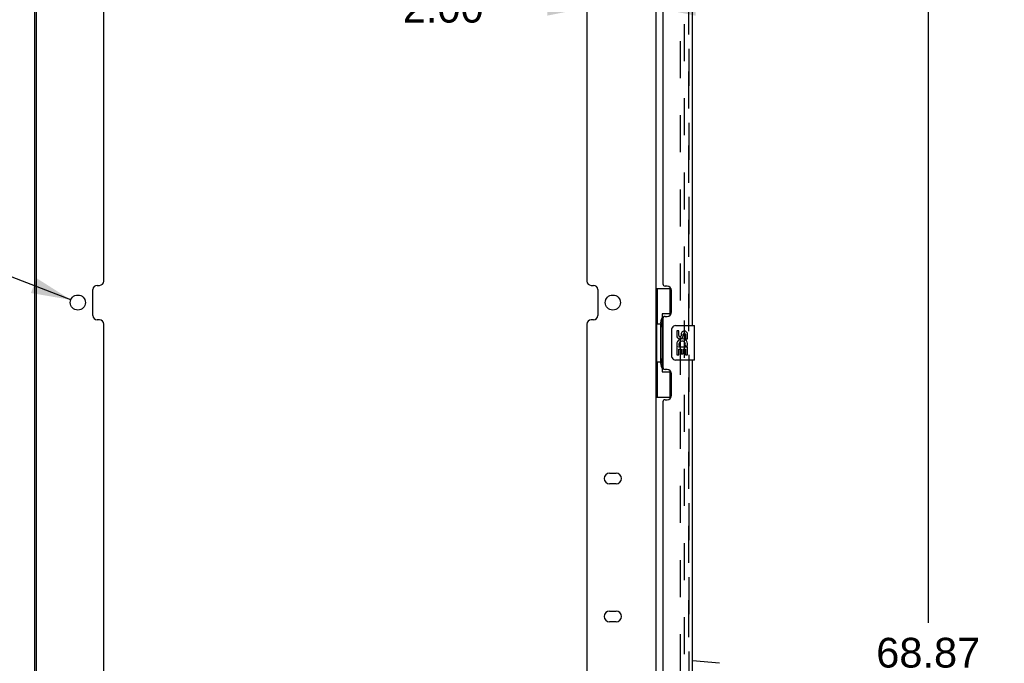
# Model space of a CAD drawing. Header units: inches. Extents: x 0 to 195, y 0 to 126.
# Tile 9 of 41: x 15 to 44, y 43 to 62. Entities that reach past the tile are written whole.
import ezdxf

# ---------------------------------------------------------------- set-up
doc = ezdxf.new("R2010")
doc.units = ezdxf.units.IN
doc.header["$LTSCALE"] = 10.747126
doc.header["$MEASUREMENT"] = 0
doc.linetypes.add('HIDDEN', pattern=[0.2, 0.1, -0.1])
doc.layers.get('0').update_dxf_attribs({"linetype": 'CONTINUOUS'})
for name, color, linetype in [('DEFAULT_2', 8, 'HIDDEN'), ('DIMENSIONS', 7, 'CONTINUOUS'), ('MASTER_DOOR_ASSEMBLY', 7, 'CONTINUOUS'), ('SLAVE_DOOR_ASSEMBLY', 7, 'CONTINUOUS')]:
    doc.layers.add(name, color=color, linetype=linetype)
doc.styles.get("Standard").update_dxf_attribs({"font": 'arial.ttf'})
doc.styles.add('TEXTSTYLE_1', font='gdt', dxfattribs={"width": 0.8})
doc.dimstyles.new('DIMSTYLE_1', dxfattribs={"dimtxt": 0.862069, "dimasz": 1.149425, "dimexe": 0.09, "dimexo": 0.07, "dimgap": 0.0375, "dimtad": 0, "dimtih": 1, "dimtoh": 1, "dimzin": 4, "dimdsep": 46, "dimtxsty": 'Standard', "dimblk": '_FILLED', "dimblk1": '_FILLED', "dimblk2": '_FILLED', "dimcen": 0.09, "dimazin": 1, "dimtfac": 1, "dimtdec": 3, "dimtofl": 0, "dimtmove": 0, "dimatfit": 3, "dimldrblk": '_FILLED', "dimfxl": 0, "dimtolj": 1, "dimtzin": 4, "dimarcsym": 0})
doc.dimstyles.new('DIMSTYLE_2', dxfattribs={"dimtxt": 0.862069, "dimasz": 1.149425, "dimexe": 0.09, "dimexo": 0.07, "dimgap": 0.09, "dimtad": 0, "dimtih": 1, "dimtoh": 1, "dimzin": 4, "dimdsep": 46, "dimtxsty": 'Standard', "dimblk": '_FILLED', "dimblk1": '_FILLED', "dimblk2": '_FILLED', "dimcen": 0.09, "dimazin": 1, "dimtfac": 1, "dimtdec": 3, "dimtofl": 0, "dimtmove": 0, "dimatfit": 1, "dimldrblk": '_FILLED', "dimfxl": 0, "dimtolj": 1, "dimtzin": 4, "dimarcsym": 0})
doc.dimstyles.new('DIMSTYLE_3', dxfattribs={"dimtxt": 0.977011, "dimasz": 1.149425, "dimexe": 0.09, "dimexo": 0.07, "dimgap": 0.0425, "dimtad": 0, "dimtih": 1, "dimtoh": 1, "dimzin": 4, "dimdsep": 46, "dimtxsty": 'Standard', "dimblk": '_FILLED', "dimblk1": '_FILLED', "dimblk2": '_FILLED', "dimcen": 0.09, "dimazin": 1, "dimtfac": 1, "dimtdec": 3, "dimtofl": 0, "dimtmove": 0, "dimatfit": 3, "dimldrblk": '_FILLED', "dimfxl": 0, "dimtolj": 1, "dimtzin": 4, "dimarcsym": 0})

# ---------------------------------------------------------------- blocks, each defined once
blk = doc.blocks.new('_FILLED')
at = {"color": 0, "linetype": 'ByBlock'}
blk.add_solid([(0, 0), (-1, 0.2), (-1, -0.2)], dxfattribs=at)
blk = doc.blocks.new('*D3')
at = {"layer": 'DIMENSIONS', "color": 2, "linetype": 'Continuous'}
for p, q in [((35.132, 76.88), (42.438, 76.88)), ((41.404, 76.88), (41.404, 44.139)), ((41.404, 8.014), (41.404, 41.122)), ((35.132, 8.014), (42.438, 8.014))]:
    blk.add_line(p, q, dxfattribs=at)
at = {"layer": 'DIMENSIONS', "color": 2, "linetype": 'Continuous', "xscale": 1.1494252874, "yscale": 1.1494252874, "zscale": 1.1494252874}
for p, rotation in [((41.404, 76.88), 90), ((41.404, 8.014), 270)]:
    blk.add_blockref('_FILLED', p, dxfattribs=dict(at, rotation=rotation))
at = {"layer": 'DIMENSIONS', "color": 2, "linetype": 'Continuous', "insert": (41.404, 43.708), "char_height": 0.8621, "width": 4.40969, "attachment_point": 2, "line_spacing_factor": 0.9}
blk.add_mtext('68.87\\PDOORS', dxfattribs=at)
blk = doc.blocks.new('*D9')
at = {"layer": 'DIMENSIONS', "color": 2, "linetype": 'Continuous'}
for p, q in [((14.338, 54.36), (13.332, 54.36)), ((16.561, 53.506), (14.338, 54.36))]:
    blk.add_line(p, q, dxfattribs=at)
at = {"layer": 'DIMENSIONS', "color": 2, "linetype": 'Continuous', "xscale": 1.1494252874, "yscale": 1.1494252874, "zscale": 1.1494252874, "rotation": 338.9778630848}
blk.add_blockref('_FILLED', (16.561, 53.506), dxfattribs=at)
at = {"layer": 'DIMENSIONS', "color": 2, "linetype": 'Continuous', "insert": (12.901, 54.791), "char_height": 0.86207, "width": 2.82229, "attachment_point": 3, "line_spacing_factor": 0.9, "style": 'TEXTSTYLE_1'}
blk.add_mtext('{\\fgdt;n}\\fArial;.44\\Ptyp.', dxfattribs=at)
blk = doc.blocks.new('*D11')
at = {"layer": 'DIMENSIONS', "color": 2, "linetype": 'Continuous'}
for p, q in [((31.515, 61.975), (28.954, 61.975)), ((33.515, 61.975), (35.814, 61.975))]:
    blk.add_line(p, q, dxfattribs=at)
at = {"layer": 'DIMENSIONS', "color": 2, "linetype": 'Continuous', "xscale": 1.1494252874, "yscale": 1.1494252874, "zscale": 1.1494252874}
blk.add_blockref('_FILLED', (31.515, 61.975), dxfattribs=at)
at = {"layer": 'DIMENSIONS', "color": 2, "linetype": 'Continuous', "xscale": 1.1494252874, "yscale": 1.1494252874, "zscale": 1.1494252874, "rotation": 180}
blk.add_blockref('_FILLED', (33.515, 61.975), dxfattribs=at)
at = {"layer": 'DIMENSIONS', "color": 2, "linetype": 'Continuous', "insert": (28.523, 62.406), "char_height": 0.8621, "width": 2.34265, "attachment_point": 3, "line_spacing_factor": 0.9}
blk.add_mtext('2.00', dxfattribs=at)
blk = doc.blocks.new('*D13')
at = {"layer": 'DIMENSIONS', "color": 2, "linetype": 'Continuous'}
for p, q in [((15.515, 66.249), (13.217, 66.249)), ((17.515, 66.249), (19.939, 66.249))]:
    blk.add_line(p, q, dxfattribs=at)
at = {"layer": 'DIMENSIONS', "color": 2, "linetype": 'Continuous', "xscale": 1.1494252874, "yscale": 1.1494252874, "zscale": 1.1494252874}
blk.add_blockref('_FILLED', (15.515, 66.249), dxfattribs=at)
at = {"layer": 'DIMENSIONS', "color": 2, "linetype": 'Continuous', "xscale": 1.1494252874, "yscale": 1.1494252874, "zscale": 1.1494252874, "rotation": 180}
blk.add_blockref('_FILLED', (17.515, 66.249), dxfattribs=at)
at = {"layer": 'DIMENSIONS', "color": 2, "linetype": 'Continuous', "insert": (20.427, 66.737), "char_height": 0.977, "width": 2.655, "attachment_point": 1, "line_spacing_factor": 0.9}
blk.add_mtext('2.00', dxfattribs=at)

msp = doc.modelspace()

# ---------------------------------------------------------------- linework, layer by layer
at = {"color": 3, "linetype": 'Continuous'}
for p, q in [((15.515, 7.118), (15.515, 77.776)), ((15.567, 7.133), (15.567, 77.761)), ((33.515, 77.776), (33.515, 7.118)), ((17.515, 54.052), (17.515, 74.759)), ((31.515, 74.759), (31.515, 54.052)), ((17.328, 53.927), (17.39, 53.927)), ((31.64, 53.927), (31.702, 53.927)), ((17.203, 53.052), (17.203, 53.802)), ((31.827, 53.802), (31.827, 53.052)), ((17.39, 52.927), (17.328, 52.927)), ((17.515, 32.096), (17.515, 52.802)), ((31.515, 52.802), (31.515, 32.096)), ((31.702, 52.927), (31.64, 52.927)), ((32.171, 48.483), (32.359, 48.483)), ((32.359, 48.171), (32.171, 48.171)), ((32.171, 44.483), (32.359, 44.483)), ((32.359, 44.171), (32.171, 44.171))]:
    msp.add_line(p, q, dxfattribs=at)
for centre in [(16.765, 53.427), (32.265, 53.427)]:
    msp.add_circle(centre, 0.219, dxfattribs=at)
for centre, radius, start, end in [((17.328, 53.802), 0.125, 90, 180), ((17.39, 54.052), 0.125, 270, 360), ((31.64, 54.052), 0.125, 180, 270), ((31.702, 53.802), 0.125, 0, 90), ((17.328, 53.052), 0.125, 180, 270), ((17.39, 52.802), 0.125, 0, 90), ((31.64, 52.802), 0.125, 90, 180), ((31.702, 53.052), 0.125, 270, 360), ((32.171, 48.327), 0.156, 90, 270), ((32.359, 48.327), 0.156, 270, 90), ((32.171, 44.327), 0.156, 90, 270), ((32.359, 44.327), 0.156, 270, 90)]:
    msp.add_arc(centre, radius, start, end, dxfattribs=at)
at = {"layer": 'DEFAULT_2', "color": 8, "linetype": 'HIDDEN'}
for p, q in [((34.224, 8.348), (34.224, 76.547)), ((34.328, 76.547), (34.328, 8.348))]:
    msp.add_line(p, q, dxfattribs=at)
at = {"layer": 'MASTER_DOOR_ASSEMBLY', "color": 8, "linetype": 'HIDDEN'}
for p, q in [((34.469, 52.603), (34.469, 71.535)), ((34.469, 32.981), (34.469, 51.913))]:
    msp.add_line(p, q, dxfattribs=at)
at = {"layer": 'MASTER_DOOR_ASSEMBLY', "color": 3, "linetype": 'Continuous'}
for p, q in [((34.573, 52.758), (34.573, 71.38)), ((33.719, 70.173), (33.719, 53.966)), ((33.839, 53.906), (33.779, 53.906)), ((33.969, 53.156), (33.969, 53.776)), ((33.719, 52.966), (33.719, 51.551)), ((33.779, 53.026), (33.839, 53.026)), ((34.573, 33.136), (34.573, 51.758)), ((33.839, 51.491), (33.779, 51.491)), ((33.969, 50.741), (33.969, 51.361)), ((33.719, 50.551), (33.719, 34.344)), ((33.779, 50.611), (33.839, 50.611))]:
    msp.add_line(p, q, dxfattribs=at)
at = {"layer": 'MASTER_DOOR_ASSEMBLY', "color": 7, "linetype": 'Continuous'}
for p, q in [((33.515, 53.833), (33.956, 53.833)), ((33.554, 53.833), (33.554, 52.808)), ((33.919, 53.833), (33.919, 53.053)), ((33.692, 53.098), (33.692, 51.418)), ((33.919, 53.098), (33.692, 53.098)), ((33.533, 52.808), (33.533, 51.708)), ((33.533, 52.808), (33.655, 52.808)), ((33.655, 52.838), (33.655, 52.859)), ((33.655, 51.708), (33.655, 52.808)), ((33.979, 51.858), (33.979, 52.658)), ((34.078, 52.758), (34.618, 52.758)), ((34.116, 52.604), (34.116, 52.468)), ((34.179, 52.604), (34.116, 52.604)), ((34.179, 52.468), (34.179, 52.604)), ((34.244, 52.53), (34.244, 52.461)), ((34.305, 52.468), (34.305, 52.51)), ((34.368, 52.51), (34.368, 52.373)), ((34.43, 52.373), (34.43, 52.51)), ((34.633, 51.773), (34.633, 52.743)), ((34.368, 52.373), (34.43, 52.373)), ((34.116, 52.143), (34.116, 51.912)), ((34.134, 52.143), (34.116, 52.143)), ((34.169, 52.143), (34.196, 52.162)), ((34.169, 52.143), (34.43, 52.143)), ((34.179, 51.912), (34.179, 52.08)), ((34.179, 52.08), (34.244, 52.08)), ((34.244, 52.08), (34.244, 51.944)), ((34.244, 51.944), (34.305, 51.944)), ((34.305, 51.944), (34.305, 52.08)), ((34.305, 52.08), (34.368, 52.08)), ((34.36, 52.179), (34.418, 52.154)), ((34.368, 52.08), (34.368, 51.912)), ((34.43, 51.912), (34.43, 52.143)), ((33.533, 51.708), (33.655, 51.708)), ((33.554, 51.708), (33.554, 50.683)), ((33.655, 51.657), (33.655, 51.678)), ((34.618, 51.758), (34.078, 51.758)), ((34.116, 51.912), (34.179, 51.912)), ((34.368, 51.912), (34.43, 51.912)), ((33.692, 51.418), (33.919, 51.418)), ((33.919, 51.463), (33.919, 50.683)), ((33.515, 50.683), (33.956, 50.683)), ((35.361, 42.969), (34.573, 43.038))]:
    msp.add_line(p, q, dxfattribs=at)
for points in [[(33.692, 53.074), (33.693, 53.071), (33.693, 53.067), (33.694, 53.063), (33.695, 53.059), (33.697, 53.054), (33.699, 53.049), (33.702, 53.044), (33.704, 53.038), (33.708, 53.031), (33.712, 53.024), (33.716, 53.017), (33.721, 53.009), (33.726, 53.001), (33.728, 52.997)], [(33.979, 52.658), (33.979, 52.665), (33.979, 52.671), (33.98, 52.677), (33.982, 52.683), (33.983, 52.689), (33.985, 52.694)], [(33.985, 51.822), (33.983, 51.828), (33.982, 51.834), (33.98, 51.84), (33.979, 51.846), (33.979, 51.852), (33.979, 51.858)], [(33.728, 51.519), (33.726, 51.516), (33.721, 51.507), (33.716, 51.499), (33.712, 51.492), (33.708, 51.485), (33.704, 51.479), (33.702, 51.473), (33.699, 51.467), (33.697, 51.462), (33.695, 51.457), (33.694, 51.453), (33.693, 51.449), (33.693, 51.445), (33.692, 51.442)]]:
    msp.add_lwpolyline(points, dxfattribs=at)
at = {"layer": 'MASTER_DOOR_ASSEMBLY', "color": 3, "linetype": 'Continuous'}
for centre, radius, start, end in [((33.779, 53.966), 0.06, 180, 270), ((33.839, 53.776), 0.13, 0, 90), ((33.839, 53.156), 0.13, 270, 360), ((33.779, 52.966), 0.06, 90, 180), ((33.779, 51.551), 0.06, 180, 270), ((33.839, 51.361), 0.13, 0, 90), ((33.779, 50.551), 0.06, 90, 180), ((33.839, 50.741), 0.13, 270, 360)]:
    msp.add_arc(centre, radius, start, end, dxfattribs=at)
at = {"layer": 'MASTER_DOOR_ASSEMBLY', "color": 7, "linetype": 'Continuous'}
for centre, radius, start, end in [((34.078, 52.658), 0.1, 90, 158.7946), ((34.336, 52.51), 0.0943, 68.6999, 167.4338), ((34.336, 52.51), 0.0314, 0, 180.0485), ((34.336, 52.51), 0.0943, 0, 68.6704), ((34.618, 52.743), 0.015, 0, 90), ((34.21, 52.468), 0.0943, 180, 360), ((34.27, 52.216), 0.154, 161.4199, 206.1963), ((34.273, 52.216), 0.157, 336.5966, 161.8791), ((34.21, 52.468), 0.0314, 180, 261.2295), ((34.273, 52.216), 0.0943, 336.5966, 215.1122), ((34.21, 52.473), 0.0362, 263.4285, 341.7628), ((34.273, 52.216), 0.157, 205.737, 207.8532), ((34.078, 51.858), 0.1, 201.205, 270), ((34.618, 51.773), 0.015, 270, 360)]:
    msp.add_arc(centre, radius, start, end, dxfattribs=at)
for centre, start_param, end_param in [((33.76, 52.849), 0.699287, 1.51401), ((33.76, 52.849), -4.655602, -3.84088), ((33.76, 51.668), 0.699287, 1.51401), ((33.76, 51.668), -4.655602, -3.84088)]:
    msp.add_ellipse(centre, major_axis=(0, 0.18), ratio=0.579493, start_param=start_param, end_param=end_param, dxfattribs=at)
at = {"layer": 'SLAVE_DOOR_ASSEMBLY', "color": 8, "linetype": 'HIDDEN'}
for p, q in [((34.469, 71.535), (34.469, 52.603)), ((34.469, 51.913), (34.469, 32.981))]:
    msp.add_line(p, q, dxfattribs=at)

# ---------------------------------------------------------------- dimensions: what is measured, and where the dimension line sits
at = {"layer": 'DIMENSIONS', "color": 2, "linetype": 'Continuous'}
for base, p1, p2, dimstyle, picture, middle in [((17.515, 66.249), (15.515, 77.761), (17.515, 54.052), 'DIMSTYLE_3', '*D13', (21.743, 66.243)), ((33.515, 61.975), (31.515, 54.052), (33.515, 77.776), 'DIMSTYLE_1', '*D11', (27.341, 61.97))]:
    dim = msp.add_linear_dim(base=base, p1=p1, p2=p2, text='<>\\P[]', dimstyle=dimstyle, dxfattribs=at)
    dim.commit()
    dim.dimension.update_dxf_attribs({"geometry": picture, "text_midpoint": middle, "dimtype": 160})
dim = msp.add_linear_dim(base=(41.404, 8.014), p1=(35.062, 76.88), p2=(35.062, 8.014), angle=270, text='<>\\PDOORS\\P[]', dimstyle='DIMSTYLE_1', dxfattribs=at)
dim.commit()
dim.dimension.update_dxf_attribs({"geometry": '*D3', "text_midpoint": (41.404, 42.63), "dimtype": 160})
dim = msp.add_diameter_dim_2p(p1=(16.561, 53.506), p2=(16.97, 53.349), text='%%c<>\\Ptyp.\\P[]', dimstyle='DIMSTYLE_2', override={"dimpost": '<>'}, dxfattribs=at)
dim.commit()
dim.dimension.update_dxf_attribs({"geometry": '*D9', "text_midpoint": (11.49, 53.714), "dimtype": 163})

doc.saveas('drawing.dxf')
